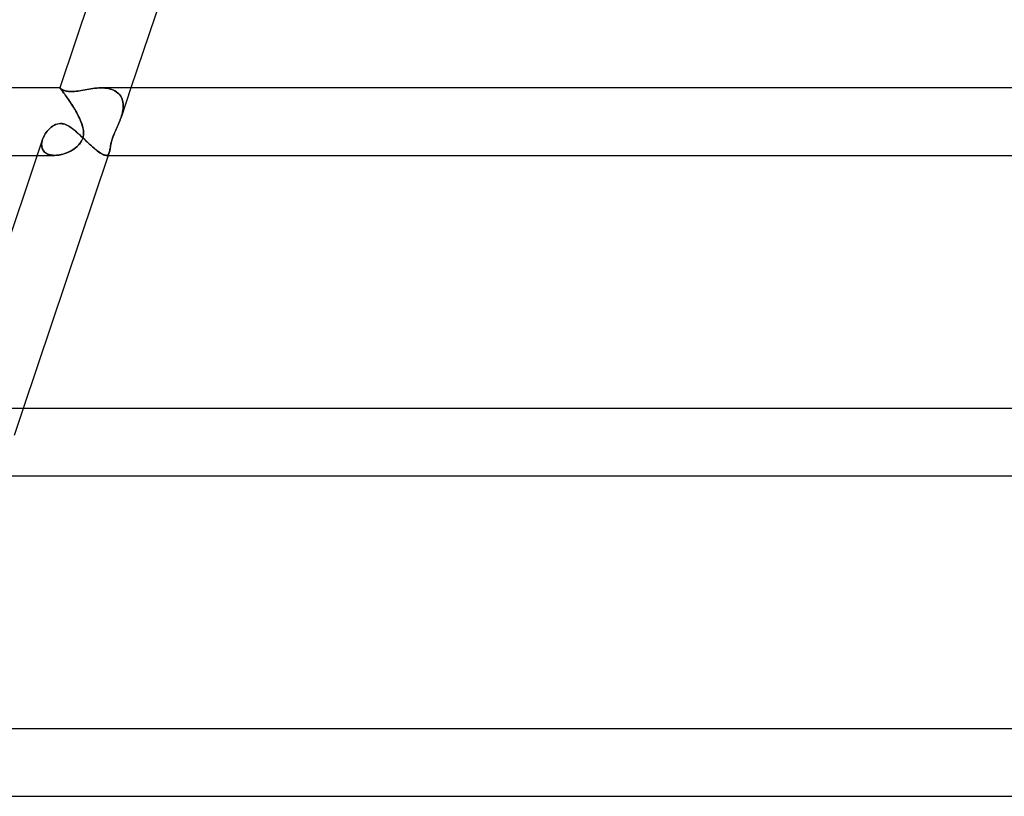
# Model space of a CAD drawing. Header units: millimetres. Extents: x -630 to 630, y -2 to 380.
# Tile 17 of 108: x -351 to -292, y 0 to 46. Entities that reach past the tile are written whole.
import ezdxf

# ---------------------------------------------------------------- set-up
doc = ezdxf.new("R2010")
doc.units = ezdxf.units.MM
doc.layers.add('HIDDEN', color=7, linetype='Continuous')
doc.layers.add('THICK', color=7, linetype='Continuous')

msp = doc.modelspace()

# ---------------------------------------------------------------- linework, layer by layer
at = {"layer": 'HIDDEN'}
for p, q in [((-348.304, 41.996), (-348.306, 42)), ((-348.306, 42), (-348.306, 42)), ((-348.306, 42), (-348.306, 42)), ((-348.306, 42), (-348.306, 42)), ((-348.306, 42), (-348.306, 42)), ((-348.306, 42), (-348.306, 42)), ((-348.306, 42), (-348.306, 42)), ((-348.301, 41.998), (-348.306, 42)), ((-348.306, 42), (-348.306, 42)), ((-348.306, 42), (-348.306, 42)), ((-348.306, 42), (-348.306, 42)), ((-348.306, 42), (-348.306, 42)), ((-348.306, 42), (-348.306, 42)), ((-348.306, 42), (-348.306, 42)), ((-348.306, 42), (-348.304, 41.996)), ((-348.298, 41.986), (-348.304, 41.996)), ((-348.304, 41.996), (-348.298, 41.987)), ((-348.29, 41.991), (-348.301, 41.998)), ((-348.298, 41.987), (-348.286, 41.972)), ((-348.286, 41.972), (-348.298, 41.986)), ((-348.275, 41.98), (-348.29, 41.991)), ((-348.269, 41.951), (-348.286, 41.972)), ((-348.286, 41.972), (-348.27, 41.952)), ((-348.255, 41.966), (-348.275, 41.98)), ((-348.27, 41.952), (-348.248, 41.925)), ((-348.248, 41.925), (-348.269, 41.951)), ((-348.23, 41.95), (-348.255, 41.966)), ((-348.221, 41.892), (-348.248, 41.925)), ((-348.248, 41.925), (-348.221, 41.892)), ((-348.2, 41.931), (-348.23, 41.95)), ((-348.19, 41.853), (-348.221, 41.892)), ((-348.221, 41.892), (-348.19, 41.853)), ((-348.166, 41.911), (-348.2, 41.931)), ((-348.153, 41.807), (-348.19, 41.853)), ((-348.19, 41.853), (-348.153, 41.807)), ((-348.127, 41.89), (-348.166, 41.911)), ((-348.112, 41.754), (-348.153, 41.807)), ((-348.153, 41.807), (-348.112, 41.754)), ((-348.084, 41.87), (-348.127, 41.89)), ((-348.067, 41.694), (-348.112, 41.754)), ((-348.112, 41.754), (-348.067, 41.695)), ((-348.036, 41.85), (-348.084, 41.87)), ((-348.067, 41.695), (-348.018, 41.629)), ((-348.018, 41.629), (-348.067, 41.694)), ((-347.983, 41.831), (-348.036, 41.85)), ((-347.966, 41.558), (-348.018, 41.629)), ((-348.018, 41.629), (-347.965, 41.557)), ((-347.924, 41.814), (-347.983, 41.831)), ((-347.911, 41.481), (-347.966, 41.558)), ((-347.965, 41.557), (-347.909, 41.479)), ((-347.859, 41.799), (-347.924, 41.814)), ((-347.853, 41.399), (-347.911, 41.481)), ((-347.909, 41.479), (-347.851, 41.397)), ((-347.788, 41.788), (-347.859, 41.799)), ((-347.709, 41.781), (-347.788, 41.788)), ((-347.625, 41.779), (-347.709, 41.781)), ((-347.532, 41.781), (-347.625, 41.779)), ((-347.435, 41.789), (-347.532, 41.781)), ((-347.334, 41.8), (-347.435, 41.789)), ((-347.23, 41.816), (-347.334, 41.8)), ((-347.124, 41.833), (-347.23, 41.816)), ((-347.016, 41.853), (-347.124, 41.833)), ((-346.907, 41.873), (-347.016, 41.853)), ((-346.798, 41.893), (-346.907, 41.873)), ((-346.687, 41.914), (-346.798, 41.893)), ((-346.574, 41.933), (-346.687, 41.914)), ((-346.458, 41.951), (-346.574, 41.933)), ((-346.341, 41.967), (-346.458, 41.951)), ((-346.222, 41.981), (-346.341, 41.967)), ((-346.103, 41.991), (-346.222, 41.981)), ((-345.984, 41.998), (-346.103, 41.991)), ((-345.867, 42), (-345.984, 41.998)), ((-345.753, 41.998), (-345.867, 42)), ((-345.867, 42), (-345.753, 41.998)), ((-345.64, 41.99), (-345.753, 41.998)), ((-345.753, 41.998), (-345.641, 41.99)), ((-345.641, 41.99), (-345.532, 41.978)), ((-345.53, 41.978), (-345.64, 41.99)), ((-345.532, 41.978), (-345.425, 41.96)), ((-345.423, 41.959), (-345.53, 41.978)), ((-345.425, 41.96), (-345.322, 41.935)), ((-345.32, 41.935), (-345.423, 41.959)), ((-345.322, 41.935), (-345.223, 41.905)), ((-345.221, 41.904), (-345.32, 41.935)), ((-345.223, 41.905), (-345.128, 41.867)), ((-345.127, 41.867), (-345.221, 41.904)), ((-345.128, 41.867), (-345.038, 41.823)), ((-345.038, 41.823), (-345.127, 41.867)), ((-344.954, 41.772), (-345.038, 41.823)), ((-345.038, 41.823), (-344.956, 41.773)), ((-344.956, 41.773), (-344.879, 41.716)), ((-344.878, 41.715), (-344.954, 41.772)), ((-344.879, 41.716), (-344.81, 41.653)), ((-344.809, 41.652), (-344.878, 41.715)), ((-344.81, 41.653), (-344.749, 41.583)), ((-344.748, 41.582), (-344.809, 41.652)), ((-344.749, 41.583), (-344.695, 41.507)), ((-344.695, 41.507), (-344.748, 41.582)), ((-344.65, 41.426), (-344.695, 41.507)), ((-344.695, 41.507), (-344.65, 41.426)), ((-344.086, 42), (-344.678, 40.239)), ((-347.793, 41.313), (-347.853, 41.399)), ((-347.851, 41.397), (-347.791, 41.31)), ((-347.732, 41.223), (-347.793, 41.313)), ((-347.791, 41.31), (-347.73, 41.219)), ((-347.671, 41.13), (-347.732, 41.223)), ((-347.73, 41.219), (-347.667, 41.124)), ((-347.608, 41.034), (-347.671, 41.13)), ((-347.667, 41.124), (-347.604, 41.027)), ((-347.546, 40.935), (-347.608, 41.034)), ((-347.604, 41.027), (-347.542, 40.928)), ((-347.484, 40.834), (-347.546, 40.935)), ((-347.542, 40.928), (-347.479, 40.826)), ((-344.614, 41.341), (-344.65, 41.426)), ((-344.65, 41.426), (-344.614, 41.341)), ((-344.585, 41.252), (-344.614, 41.341)), ((-344.614, 41.341), (-344.585, 41.251)), ((-344.565, 41.16), (-344.585, 41.252)), ((-344.585, 41.251), (-344.565, 41.158)), ((-344.552, 41.064), (-344.565, 41.16)), ((-344.565, 41.158), (-344.552, 41.062)), ((-344.556, 40.763), (-344.548, 40.865)), ((-344.547, 40.966), (-344.552, 41.064)), ((-344.552, 41.062), (-344.547, 40.963)), ((-344.548, 40.865), (-344.547, 40.966)), ((-344.547, 40.963), (-344.548, 40.862)), ((-347.423, 40.732), (-347.484, 40.834)), ((-347.479, 40.826), (-347.418, 40.723)), ((-347.364, 40.629), (-347.423, 40.732)), ((-347.418, 40.723), (-347.358, 40.619)), ((-347.306, 40.524), (-347.364, 40.629)), ((-347.358, 40.619), (-347.3, 40.514)), ((-347.25, 40.419), (-347.306, 40.524)), ((-347.3, 40.514), (-347.245, 40.41)), ((-347.196, 40.314), (-347.25, 40.419)), ((-347.245, 40.41), (-347.192, 40.306)), ((-347.145, 40.208), (-347.196, 40.314)), ((-347.192, 40.306), (-347.142, 40.203)), ((-344.678, 40.239), (-344.644, 40.345)), ((-344.645, 40.342), (-344.678, 40.239)), ((-344.616, 40.446), (-344.645, 40.342)), ((-344.644, 40.345), (-344.615, 40.451)), ((-344.591, 40.551), (-344.616, 40.446)), ((-344.615, 40.451), (-344.59, 40.556)), ((-344.571, 40.655), (-344.591, 40.551)), ((-344.59, 40.556), (-344.57, 40.66)), ((-344.557, 40.759), (-344.571, 40.655)), ((-344.57, 40.66), (-344.556, 40.763)), ((-344.548, 40.862), (-344.557, 40.759)), ((-348.811, 39.675), (-348.741, 39.725)), ((-348.741, 39.725), (-348.667, 39.771)), ((-348.667, 39.771), (-348.591, 39.81)), ((-348.591, 39.81), (-348.511, 39.842)), ((-348.511, 39.842), (-348.43, 39.866)), ((-348.43, 39.866), (-348.346, 39.881)), ((-348.346, 39.881), (-348.261, 39.886)), ((-348.261, 39.886), (-348.166, 39.88)), ((-348.166, 39.88), (-348.071, 39.861)), ((-348.071, 39.861), (-347.978, 39.832)), ((-347.978, 39.832), (-347.886, 39.792)), ((-347.886, 39.792), (-347.795, 39.745)), ((-347.795, 39.745), (-347.706, 39.69)), ((-347.098, 40.104), (-347.145, 40.208)), ((-347.142, 40.203), (-347.097, 40.101)), ((-347.055, 40), (-347.098, 40.104)), ((-347.097, 40.101), (-347.055, 40)), ((-347.002, 39.858), (-347.055, 40)), ((-347.055, 40), (-347.006, 39.871)), ((-347.006, 39.871), (-346.965, 39.743)), ((-346.958, 39.72), (-347.002, 39.858)), ((-346.965, 39.743), (-346.932, 39.613)), ((-346.926, 39.585), (-346.958, 39.72)), ((-344.953, 39.572), (-344.89, 39.711)), ((-344.878, 39.738), (-344.938, 39.605)), ((-344.89, 39.711), (-344.828, 39.854)), ((-344.821, 39.869), (-344.878, 39.738)), ((-344.828, 39.854), (-344.767, 40)), ((-344.767, 40), (-344.821, 39.869)), ((-344.767, 40), (-344.751, 40.039)), ((-344.751, 40.039), (-344.767, 40)), ((-344.751, 40.039), (-344.736, 40.079)), ((-344.736, 40.079), (-344.751, 40.039)), ((-344.736, 40.079), (-344.721, 40.119)), ((-344.721, 40.119), (-344.736, 40.079)), ((-344.721, 40.119), (-344.706, 40.159)), ((-344.706, 40.158), (-344.721, 40.119)), ((-344.706, 40.159), (-344.692, 40.199)), ((-344.692, 40.199), (-344.706, 40.158)), ((-344.692, 40.199), (-344.678, 40.239)), ((-344.678, 40.239), (-344.692, 40.199)), ((-349.296, 39.044), (-349.259, 39.125)), ((-349.259, 39.125), (-349.216, 39.204)), ((-349.216, 39.204), (-349.169, 39.282)), ((-349.169, 39.282), (-349.118, 39.357)), ((-349.118, 39.357), (-349.062, 39.428)), ((-349.062, 39.428), (-349.004, 39.496)), ((-349.004, 39.496), (-348.942, 39.56)), ((-348.942, 39.56), (-348.878, 39.62)), ((-348.878, 39.62), (-348.811, 39.675)), ((-347.706, 39.69), (-347.616, 39.628)), ((-347.616, 39.628), (-347.524, 39.56)), ((-347.524, 39.56), (-347.432, 39.486)), ((-347.432, 39.486), (-347.339, 39.406)), ((-347.339, 39.406), (-347.244, 39.323)), ((-347.244, 39.323), (-347.148, 39.236)), ((-347.148, 39.236), (-347.051, 39.147)), ((-347.051, 39.147), (-346.954, 39.055)), ((-346.932, 39.613), (-346.909, 39.483)), ((-346.906, 39.456), (-346.926, 39.585)), ((-346.902, 39.225), (-346.921, 39.1)), ((-346.921, 39.102), (-346.903, 39.215)), ((-346.909, 39.483), (-346.898, 39.353)), ((-346.898, 39.333), (-346.906, 39.456)), ((-346.903, 39.215), (-346.898, 39.333)), ((-346.898, 39.353), (-346.902, 39.225)), ((-345.161, 39.077), (-345.117, 39.192)), ((-345.11, 39.21), (-345.159, 39.083)), ((-345.117, 39.192), (-345.067, 39.313)), ((-345.056, 39.34), (-345.11, 39.21)), ((-345.067, 39.313), (-345.012, 39.439)), ((-344.997, 39.473), (-345.056, 39.34)), ((-345.012, 39.439), (-344.953, 39.572)), ((-344.938, 39.605), (-344.997, 39.473)), ((-349.385, 38.65), (-349.38, 38.727)), ((-349.382, 38.576), (-349.385, 38.65)), ((-349.376, 38.763), (-349.384, 38.666)), ((-349.384, 38.666), (-349.382, 38.572)), ((-349.372, 38.503), (-349.382, 38.576)), ((-349.382, 38.572), (-349.367, 38.481)), ((-349.38, 38.727), (-349.369, 38.805)), ((-349.356, 38.862), (-349.376, 38.763)), ((-349.369, 38.805), (-349.351, 38.884)), ((-349.327, 38.962), (-349.356, 38.862)), ((-349.351, 38.884), (-349.327, 38.963)), ((-349.327, 38.963), (-349.296, 39.044)), ((-347.221, 38.583), (-347.293, 38.515)), ((-347.283, 38.524), (-347.198, 38.607)), ((-347.148, 38.661), (-347.221, 38.583)), ((-347.198, 38.607), (-347.12, 38.695)), ((-347.076, 38.754), (-347.148, 38.661)), ((-347.12, 38.695), (-347.052, 38.791)), ((-347.011, 38.86), (-347.076, 38.754)), ((-347.052, 38.791), (-346.995, 38.891)), ((-346.957, 38.978), (-347.011, 38.86)), ((-346.995, 38.891), (-346.951, 38.994)), ((-346.921, 39.1), (-346.957, 38.978)), ((-346.954, 39.055), (-346.855, 38.963)), ((-346.951, 38.994), (-346.921, 39.102)), ((-346.855, 38.963), (-346.756, 38.869)), ((-346.756, 38.869), (-346.657, 38.776)), ((-346.657, 38.776), (-346.559, 38.685)), ((-346.559, 38.685), (-346.462, 38.596)), ((-346.462, 38.596), (-346.366, 38.51)), ((-345.309, 38.49), (-345.295, 38.573)), ((-345.296, 38.566), (-345.308, 38.498)), ((-345.282, 38.643), (-345.296, 38.566)), ((-345.295, 38.573), (-345.278, 38.662)), ((-345.262, 38.735), (-345.282, 38.643)), ((-345.278, 38.662), (-345.257, 38.758)), ((-345.236, 38.841), (-345.262, 38.735)), ((-345.257, 38.758), (-345.23, 38.86)), ((-345.201, 38.96), (-345.236, 38.841)), ((-345.23, 38.86), (-345.199, 38.966)), ((-345.159, 39.083), (-345.201, 38.96)), ((-345.199, 38.966), (-345.161, 39.077)), ((-349.65, 38), (-348.609, 38)), ((-349.354, 38.434), (-349.372, 38.503)), ((-349.367, 38.481), (-349.34, 38.395)), ((-349.329, 38.369), (-349.354, 38.434)), ((-349.34, 38.395), (-349.301, 38.316)), ((-349.296, 38.307), (-349.329, 38.369)), ((-349.301, 38.316), (-349.25, 38.243)), ((-349.255, 38.249), (-349.296, 38.307)), ((-349.206, 38.198), (-349.255, 38.249)), ((-349.25, 38.243), (-349.186, 38.179)), ((-349.151, 38.151), (-349.206, 38.198)), ((-349.186, 38.179), (-349.111, 38.124)), ((-349.089, 38.111), (-349.151, 38.151)), ((-349.111, 38.124), (-349.026, 38.079)), ((-349.021, 38.077), (-349.089, 38.111)), ((-349.026, 38.079), (-348.931, 38.044)), ((-348.946, 38.049), (-349.021, 38.077)), ((-348.867, 38.027), (-348.946, 38.049)), ((-348.931, 38.044), (-348.829, 38.019)), ((-348.784, 38.012), (-348.867, 38.027)), ((-348.829, 38.019), (-348.72, 38.005)), ((-348.697, 38.003), (-348.784, 38.012)), ((-348.72, 38.005), (-348.605, 38)), ((-348.606, 38), (-348.697, 38.003)), ((-348.512, 38.003), (-348.606, 38)), ((-348.605, 38), (-348.491, 38.005)), ((-348.415, 38.013), (-348.512, 38.003)), ((-348.491, 38.005), (-348.374, 38.018)), ((-348.317, 38.028), (-348.415, 38.013)), ((-348.374, 38.018), (-348.256, 38.04)), ((-348.217, 38.048), (-348.317, 38.028)), ((-348.256, 38.04), (-348.136, 38.069)), ((-348.117, 38.074), (-348.217, 38.048)), ((-348.136, 38.069), (-348.017, 38.106)), ((-348.018, 38.106), (-348.117, 38.074)), ((-347.918, 38.142), (-348.018, 38.106)), ((-348.017, 38.106), (-347.9, 38.149)), ((-347.82, 38.183), (-347.918, 38.142)), ((-347.9, 38.149), (-347.786, 38.198)), ((-347.723, 38.229), (-347.82, 38.183)), ((-347.786, 38.198), (-347.676, 38.253)), ((-347.629, 38.279), (-347.723, 38.229)), ((-347.676, 38.253), (-347.57, 38.314)), ((-347.539, 38.333), (-347.629, 38.279)), ((-347.57, 38.314), (-347.469, 38.378)), ((-347.452, 38.39), (-347.539, 38.333)), ((-347.469, 38.378), (-347.374, 38.448)), ((-347.37, 38.451), (-347.452, 38.39)), ((-347.374, 38.448), (-347.283, 38.524)), ((-347.293, 38.515), (-347.37, 38.451)), ((-346.366, 38.51), (-346.271, 38.427)), ((-346.271, 38.427), (-346.179, 38.35)), ((-346.179, 38.35), (-346.091, 38.279)), ((-346.091, 38.279), (-346.006, 38.215)), ((-346.006, 38.215), (-345.926, 38.158)), ((-345.926, 38.158), (-345.851, 38.109)), ((-345.851, 38.109), (-345.781, 38.069)), ((-345.781, 38.069), (-345.717, 38.039)), ((-345.717, 38.039), (-345.659, 38.017)), ((-345.659, 38.017), (-345.606, 38.004)), ((-345.606, 38.004), (-345.56, 38)), ((-345.522, 38.004), (-345.561, 38)), ((-345.56, 38), (-345.515, 38.005)), ((-345.488, 38.015), (-345.522, 38.004)), ((-345.515, 38.005), (-345.477, 38.021)), ((-345.458, 38.033), (-345.488, 38.015)), ((-345.477, 38.021), (-345.444, 38.045)), ((-345.433, 38.057), (-345.458, 38.033)), ((-345.444, 38.045), (-345.416, 38.078)), ((-345.41, 38.088), (-345.433, 38.057)), ((-345.374, 38.168), (-345.431, 38)), ((-345.416, 38.078), (-345.393, 38.12)), ((-345.391, 38.125), (-345.41, 38.088)), ((-345.393, 38.12), (-345.374, 38.168)), ((-345.374, 38.167), (-345.391, 38.125)), ((-345.374, 38.168), (-345.359, 38.222)), ((-345.361, 38.212), (-345.374, 38.167)), ((-345.349, 38.262), (-345.361, 38.212)), ((-345.359, 38.222), (-345.345, 38.281)), ((-345.338, 38.315), (-345.349, 38.262)), ((-345.345, 38.281), (-345.333, 38.345)), ((-345.328, 38.373), (-345.338, 38.315)), ((-345.333, 38.345), (-345.321, 38.415)), ((-345.318, 38.434), (-345.328, 38.373)), ((-345.321, 38.415), (-345.309, 38.49)), ((-345.308, 38.498), (-345.318, 38.434)), ((-350.472, 23), (-351.012, 21.395))]:
    msp.add_line(p, q, dxfattribs=at)
at = {"layer": 'THICK'}
for p, q in [((-342.975, 57.862), (-348.306, 42)), ((-339.045, 57), (-344.086, 42)), ((-348.306, 42), (-561.131, 42)), ((-348.306, 42), (-348.301, 41.998)), ((-348.301, 41.998), (-348.291, 41.991)), ((-348.291, 41.991), (-348.276, 41.981)), ((-348.276, 41.981), (-348.256, 41.967)), ((-348.256, 41.967), (-348.232, 41.951)), ((-348.232, 41.951), (-348.203, 41.933)), ((-348.203, 41.933), (-348.17, 41.914)), ((-348.17, 41.914), (-348.133, 41.893)), ((-348.133, 41.893), (-348.091, 41.873)), ((-348.091, 41.873), (-348.044, 41.853)), ((-348.044, 41.853), (-347.99, 41.833)), ((-347.99, 41.833), (-347.931, 41.816)), ((-347.931, 41.816), (-347.864, 41.8)), ((-347.864, 41.8), (-347.792, 41.789)), ((-347.792, 41.789), (-347.712, 41.781)), ((-347.712, 41.781), (-347.625, 41.779)), ((-347.625, 41.779), (-347.535, 41.781)), ((-347.535, 41.781), (-347.44, 41.788)), ((-347.44, 41.788), (-347.341, 41.799)), ((-347.341, 41.799), (-347.24, 41.814)), ((-347.24, 41.814), (-347.137, 41.831)), ((-347.137, 41.831), (-347.032, 41.85)), ((-347.032, 41.85), (-346.924, 41.87)), ((-346.924, 41.87), (-346.814, 41.89)), ((-346.814, 41.89), (-346.7, 41.911)), ((-346.7, 41.911), (-346.585, 41.931)), ((-346.585, 41.931), (-346.468, 41.95)), ((-346.468, 41.95), (-346.349, 41.966)), ((-346.349, 41.966), (-346.229, 41.98)), ((-346.229, 41.98), (-346.108, 41.991)), ((-346.108, 41.991), (-345.987, 41.998)), ((-345.987, 41.998), (-345.867, 42)), ((-1.507, 42), (-345.866, 42)), ((-348.74, 39.726), (-348.825, 39.664)), ((-348.652, 39.779), (-348.74, 39.726)), ((-348.559, 39.824), (-348.652, 39.779)), ((-348.462, 39.858), (-348.559, 39.824)), ((-348.362, 39.879), (-348.462, 39.858)), ((-348.261, 39.886), (-348.362, 39.879)), ((-348.179, 39.881), (-348.261, 39.886)), ((-348.097, 39.868), (-348.179, 39.881)), ((-348.017, 39.845), (-348.097, 39.868)), ((-347.937, 39.815), (-348.017, 39.845)), ((-347.858, 39.779), (-347.937, 39.815)), ((-347.781, 39.736), (-347.858, 39.779)), ((-347.705, 39.689), (-347.781, 39.736)), ((-349.241, 39.159), (-349.288, 39.061)), ((-349.187, 39.255), (-349.241, 39.159)), ((-349.125, 39.347), (-349.187, 39.255)), ((-349.057, 39.435), (-349.125, 39.347)), ((-348.984, 39.518), (-349.057, 39.435)), ((-348.906, 39.594), (-348.984, 39.518)), ((-348.825, 39.664), (-348.906, 39.594)), ((-347.629, 39.638), (-347.705, 39.689)), ((-347.554, 39.582), (-347.629, 39.638)), ((-347.477, 39.522), (-347.554, 39.582)), ((-347.4, 39.459), (-347.477, 39.522)), ((-347.321, 39.391), (-347.4, 39.459)), ((-347.241, 39.321), (-347.321, 39.391)), ((-347.16, 39.248), (-347.241, 39.321)), ((-347.079, 39.173), (-347.16, 39.248)), ((-346.996, 39.096), (-347.079, 39.173)), ((-349.329, 38.955), (-354.693, 22.998)), ((-349.288, 39.061), (-349.327, 38.962)), ((-346.914, 39.018), (-346.996, 39.096)), ((-346.831, 38.94), (-346.914, 39.018)), ((-346.749, 38.862), (-346.831, 38.94)), ((-346.666, 38.785), (-346.749, 38.862)), ((-346.584, 38.708), (-346.666, 38.785)), ((-346.503, 38.633), (-346.584, 38.708)), ((-346.422, 38.56), (-346.503, 38.633)), ((-346.343, 38.49), (-346.422, 38.56)), ((-561.014, 38), (-349.65, 38)), ((-345.431, 38), (-350.472, 23)), ((-346.265, 38.422), (-346.343, 38.49)), ((-346.189, 38.358), (-346.265, 38.422)), ((-346.115, 38.298), (-346.189, 38.358)), ((-346.043, 38.242), (-346.115, 38.298)), ((-345.975, 38.192), (-346.043, 38.242)), ((-345.91, 38.147), (-345.975, 38.192)), ((-345.849, 38.108), (-345.91, 38.147)), ((-345.791, 38.075), (-345.849, 38.108)), ((-345.736, 38.047), (-345.791, 38.075)), ((-345.686, 38.026), (-345.736, 38.047)), ((-345.641, 38.011), (-345.686, 38.026)), ((-345.599, 38.003), (-345.641, 38.011)), ((-345.561, 38), (-345.599, 38.003)), ((-345.561, 38), (-2, 38)), ((-1.589, 23), (-352.119, 23)), ((-351.911, 19), (-2, 19)), ((-0.24, 4), (-360.119, 4)), ((-360.221, 0), (-14, 0))]:
    msp.add_line(p, q, dxfattribs=at)

doc.saveas('drawing.dxf')
